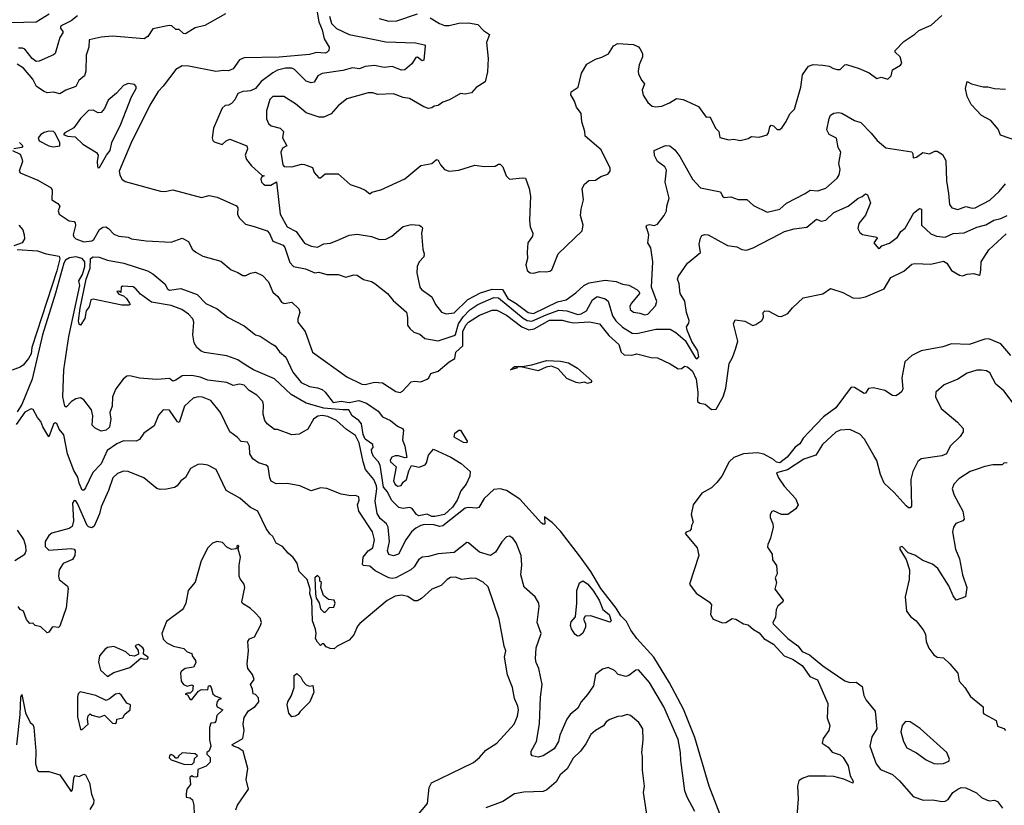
# Model space of a CAD drawing. Extents: x 1678759 to 1859541, y 384609 to 522867.
# Tile 104 of 256: x 1765962 to 1772158, y 429454 to 434399. Entities that reach past the tile are written whole.
import ezdxf

# ---------------------------------------------------------------- set-up
doc = ezdxf.new("R2010")
doc.units = 0

msp = doc.modelspace()

# ---------------------------------------------------------------- linework, layer by layer
at = {"layer": '0CON20XD'}
for points in [[(1767802.4, 434637.6), (1767843.8, 434385), (1767864.4, 434335), (1767878.3, 434278.3), (1767909.2, 434225), (1767908, 434205), (1767896.8, 434193.2), (1767885, 434188.6), (1767828.8, 434191.2), (1767785, 434180.4), (1767595, 434163.5), (1767375, 434158.6), (1767345.1, 434144.9), (1767305, 434090), (1767275, 434075.6), (1767245, 434079.5), (1767195, 434073.3), (1767025.5, 434105.5), (1766985, 434107.2), (1766945, 434085.6), (1766865, 433979.6), (1766833.1, 433946.9), (1766780.1, 433859.9), (1766660.9, 433619.1), (1766588.6, 433445), (1766591.2, 433421.2), (1766605.1, 433395.1), (1766625, 433379.6), (1766848.7, 433318.7), (1766875, 433316.6), (1766925, 433326.9), (1767105, 433278.9), (1767155, 433291.3), (1767205, 433281.2), (1767326.9, 433226.9), (1767333.5, 433215), (1767333.2, 433175), (1767341.9, 433151.9), (1767382.3, 433112.3), (1767436.5, 433096.5), (1767519, 433069), (1767532.8, 433052.8), (1767554.6, 433005), (1767619.3, 432979.3), (1767629.2, 432965), (1767661, 432871), (1767685, 432845.2), (1767761.3, 432831.3), (1767820, 432805), (1767845, 432808.9), (1767895, 432795.4), (1767965, 432795.5), (1768015, 432778.1), (1768065, 432792.5), (1768085, 432790), (1768125, 432763.3), (1768175, 432750), (1768197.3, 432737.3), (1768275.5, 432675.5), (1768311.1, 432631.1), (1768395, 432558), (1768402.3, 432525), (1768402.2, 432475), (1768415.8, 432455), (1768441.4, 432431.4), (1768479.5, 432419.5), (1768512, 432392), (1768595, 432377.5), (1768695, 432410), (1768705, 432417.8), (1768723.2, 432485)], [(1766146.4, 434433.6), (1766065, 434383.7), (1765910.8, 434379.2)], [(1767256.7, 434435), (1767127.7, 434362.3), (1767065, 434348), (1767005, 434310), (1766991.7, 434311.7), (1766965.9, 434335.9), (1766945, 434336.2), (1766919.2, 434359.2), (1766902.5, 434362.5), (1766800, 434340), (1766768.3, 434291.7), (1766745, 434277.5), (1766545, 434295.2), (1766475, 434289.1), (1766398.3, 434271.7), (1766396, 434225), (1766380, 434175), (1766378.5, 434075), (1766370, 434045), (1766333.8, 434015), (1766315, 433978.9), (1766252.5, 433955), (1766215, 433931.1), (1766175, 433941.5), (1766135, 433937.9), (1766115, 433946), (1766068.5, 433978.5), (1766044.1, 434025), (1765985, 434093.5), (1765945, 434119.4)], [(1766325, 434422.1), (1766285, 434390.3), (1766230.8, 434365), (1766218.8, 434355), (1766217.5, 434345), (1766233.3, 434325), (1766233.8, 434315), (1766213.5, 434286.5), (1766185, 434186.2), (1766175, 434177.1), (1766085, 434137.1), (1766065, 434135.6), (1766040.4, 434155), (1765995, 434213.1), (1765979.8, 434219.8), (1765955, 434219.6)], [(1767910.7, 434420.7), (1767924.2, 434375), (1767955, 434342.2), (1768035, 434305.7), (1768184.7, 434275.3), (1768265, 434258.9), (1768452.8, 434252.8), (1768509.4, 434239.4), (1768513.8, 434235), (1768505, 434143.3), (1768495, 434140), (1768465, 434163.3), (1768455, 434160), (1768428.8, 434121.2), (1768385, 434082.3), (1768365, 434081.8), (1768305, 434104.2), (1768255, 434097), (1768195, 434109.7), (1768135, 434104.5), (1768100.9, 434089.1), (1768055, 434094.7), (1767995, 434078.4), (1767865, 434059.8), (1767838.2, 434045), (1767815, 434005.6), (1767795, 434001.5), (1767765, 434012.3), (1767691.9, 434085), (1767675, 434092.9), (1767635, 434094.4), (1767585, 434080.9), (1767555.3, 434064.7), (1767481.2, 434008.8), (1767445.1, 433964.9), (1767415, 433950.2), (1767395, 433947.9), (1767365, 433945.5), (1767335, 433933.3), (1767315, 433894.4), (1767295, 433871.9), (1767275, 433860), (1767255, 433859.2), (1767235, 433840.6), (1767180.4, 433715), (1767173.6, 433655), (1767177.8, 433637.8), (1767185, 433630), (1767235, 433612), (1767260.8, 433635), (1767285, 433646.9), (1767391.1, 433605), (1767394.7, 433585), (1767380.9, 433545), (1767388.6, 433518.6), (1767419.5, 433479.5), (1767485, 433420), (1767500, 433415), (1767485, 433410), (1767480, 433395), (1767482.5, 433375), (1767495, 433362.5), (1767507, 433357), (1767543, 433357), (1767578.3, 433378.3), (1767601.4, 433175), (1767644.5, 433095), (1767702, 433065), (1767755, 432991.2), (1767795, 432973.3), (1767835, 432966.9), (1767875, 432987.8), (1767918.6, 432991.4), (1767975, 433014.3), (1768035, 433041.7), (1768085, 433048.9), (1768175, 433034), (1768225, 433014.3), (1768265, 433017.5), (1768304.3, 433035.7), (1768375, 433096.9), (1768425, 433109.4), (1768475.8, 433105.8), (1768493.3, 433095), (1768496.4, 433086.4), (1768490, 433055), (1768498.8, 432955), (1768507.1, 432925), (1768504.2, 432905), (1768475.4, 432874.6), (1768462.2, 432845), (1768460.6, 432805), (1768478.9, 432715), (1768489.2, 432699.2), (1768554.2, 432655), (1768578.2, 432605), (1768616.9, 432556.9), (1768645, 432546.6), (1768695, 432554), (1768782.7, 432637.3), (1768860.8, 432679.2), (1768935, 432702.2), (1769000.7, 432700.7), (1769033.8, 432643.8), (1769085, 432613)], [(1768545, 434410.7), (1768604, 434374), (1768635, 434361.8), (1768665, 434361.2), (1768725, 434376.2), (1768785, 434377.7), (1768845, 434369.2), (1768881, 434331), (1768917.5, 434305), (1768898.5, 434255), (1768908.9, 434155), (1768905, 434070), (1768891.7, 434008.3), (1768835, 433972.5), (1768805, 433937.5), (1768765, 433930), (1768735, 433933.3), (1768666.5, 433893.5), (1768625, 433880), (1768595, 433857.5), (1768570, 433855), (1768556.2, 433843.8), (1768535, 433840), (1768505, 433850.8), (1768415, 433902), (1768375, 433909.2), (1768315, 433932.5), (1768215, 433926.7), (1768185, 433938), (1768155, 433938.1), (1768020, 433900), (1767965, 433856.2), (1767922.5, 433805), (1767875, 433784.4), (1767845.9, 433785.9), (1767765, 433811.2), (1767698.2, 433868.2), (1767624.4, 433914.4), (1767555, 433915.3), (1767535, 433896), (1767515.5, 433825), (1767515.5, 433775), (1767526.9, 433745), (1767545, 433730.5), (1767600, 433715), (1767621.2, 433695), (1767616, 433655), (1767642.5, 433605), (1767615, 433590), (1767605.6, 433565), (1767618, 433485), (1767625, 433474.2), (1767675, 433472), (1767735, 433488.8), (1767755, 433486.2), (1767805, 433467.5), (1767815, 433437.5), (1767845, 433402.5), (1767855, 433402.5), (1767885, 433427.5), (1767965, 433427.5), (1768041.2, 433361.2), (1768105, 433341.2), (1768136.1, 433326.1), (1768165, 433302.5), (1768177.5, 433312.5), (1768235, 433327.5), (1768385, 433396.7), (1768485, 433481.2), (1768555, 433493.8), (1768585, 433517.5), (1768595, 433513.3), (1768610, 433485), (1768634.6, 433454.6), (1768665, 433445.5), (1768725, 433450.5), (1768825, 433482), (1768885, 433473.8), (1768953.8, 433476.2), (1768975, 433490), (1768985, 433490), (1769001.7, 433471.7), (1769022.5, 433415), (1769043.3, 433395), (1769125, 433404), (1769145, 433400), (1769168.2, 433335), (1769176.8, 433286.8), (1769170, 433135), (1769174, 433095), (1769190, 433055), (1769188.1, 433035), (1769159.4, 432995), (1769154.2, 432935), (1769157.5, 432895), (1769146, 432855), (1769155, 432820), (1769173.3, 432805), (1769195, 432802.9), (1769235, 432812.7), (1769275, 432810.8), (1769298, 432815), (1769310, 432825), (1769350, 432925), (1769500.3, 433069.7), (1769508.1, 433105), (1769490.9, 433165), (1769495.3, 433205.3), (1769508.9, 433265), (1769502.2, 433335), (1769515, 433362.5), (1769543.2, 433386.8), (1769585, 433388), (1769618.3, 433411.7), (1769663.8, 433426.2), (1769677.5, 433445), (1769677, 433463), (1769620.3, 433580.3), (1769520, 433665), (1769518.8, 433695), (1769498.6, 433755), (1769495, 433807.5), (1769465, 433847.5), (1769452.9, 433885), (1769430, 433925), (1769432.5, 433945), (1769475.3, 433974.7), (1769498, 434062), (1769530.7, 434119.3), (1769585, 434150.5), (1769625, 434161.9), (1769666.2, 434183.8), (1769699.4, 434235), (1769725, 434248.2), (1769825, 434241.4), (1769855, 434228), (1769865, 434216.2), (1769880, 434185), (1769880.8, 434165), (1769860.8, 434115), (1769853.1, 434075), (1769856, 434055), (1769876.1, 434016.1), (1769893.3, 433995), (1769878, 433955), (1769885, 433923.3), (1769915, 433876.7), (1769942.5, 433855), (1769965, 433850), (1770002.5, 433855), (1770051.2, 433875), (1770095, 433902.9), (1770137, 433897), (1770232.9, 433852.9), (1770282.5, 433785), (1770305, 433787.5), (1770343.4, 433713.4), (1770362, 433695), (1770367, 433657), (1770425, 433643.3), (1770455, 433647.5), (1770495, 433638.8), (1770545, 433650), (1770567, 433663), (1770615, 433658.8), (1770665, 433673.3), (1770673.9, 433686.1), (1770681.2, 433725), (1770690, 433735), (1770705, 433731.2), (1770727.5, 433707.5), (1770745, 433707.5), (1770759.3, 433720.7), (1770785, 433757.5), (1770807.5, 433805), (1770838, 433835), (1770876.8, 433973.2), (1770888.8, 434051.2), (1770925, 434106.7), (1770955, 434116.2), (1771015, 434112.9), (1771055, 434105.8), (1771082.2, 434092.2), (1771105, 434084.5), (1771125, 434085.7), (1771155, 434114.2), (1771165, 434115.7), (1771245, 434091.9), (1771306.7, 434065), (1771355, 434027.5), (1771383.6, 434036.4), (1771425, 434023.3), (1771445.9, 434044.1), (1771455, 434082.5), (1771505, 434113.3), (1771513.3, 434125), (1771502, 434165), (1771471.2, 434195), (1771470, 434205), (1771525, 434261.9), (1771595, 434307.1), (1771619.6, 434330.4), (1771698, 434365), (1771765, 434424.2)], [(1768224.3, 434405.7), (1768285, 434390), (1768335, 434391.2), (1768465, 434434.5)], [(1766455, 433466.5), (1766465, 433468.1), (1766507.2, 433545), (1766532.1, 433575), (1766541.5, 433625), (1766598.8, 433741.2), (1766666.1, 433913.9), (1766693.9, 433965), (1766695, 433977.5), (1766685, 433989.7), (1766645, 433996.7), (1766615.7, 433985), (1766570, 433935), (1766517.8, 433892.2), (1766495, 433839.2), (1766475, 433814.3), (1766455, 433811.2), (1766425, 433830), (1766395, 433826.9), (1766344, 433776), (1766302.1, 433717.9), (1766245, 433686), (1766236.7, 433675), (1766263.3, 433665), (1766310.6, 433660.6), (1766359.8, 433615), (1766445, 433561.8), (1766456.2, 433545), (1766449, 433505), (1766451.3, 433475), (1766455, 433466.5)], [(1772236.9, 433635), (1772132.7, 433672.7), (1772118.9, 433708.9), (1772072.9, 433765), (1772015, 433795.7), (1771949.4, 433865), (1771924.5, 433915), (1771913.1, 433965), (1771925, 434010), (1771951.2, 433995), (1772025, 433975.6), (1772055, 433976.7), (1772095, 433965.4), (1772165, 433960.5)], [(1769085, 432613), (1769160.7, 432555), (1769195, 432549.6), (1769345, 432621.6), (1769401.2, 432635), (1769461.7, 432678.3), (1769511.8, 432725), (1769545, 432742.8), (1769645, 432759.3), (1769715, 432750.4), (1769755, 432734.4), (1769795, 432727.8), (1769845, 432700), (1769860.8, 432685), (1769862, 432675), (1769811.1, 432615), (1769801.5, 432595), (1769803.3, 432575), (1769825, 432557.5), (1769865, 432551.9), (1769895, 432540.4), (1769915.4, 432544.6), (1769963.6, 432596.4), (1769972.1, 432625), (1769937.9, 432715), (1769945.6, 432875), (1769932.7, 432962.7), (1769914.2, 432995), (1769920, 433045), (1769912.2, 433072.2), (1769904.4, 433095), (1769908, 433105), (1769925, 433110), (1769955, 433103.3), (1769975, 433111.8), (1770018, 433165), (1770032.5, 433195), (1770033.5, 433225), (1770048.4, 433275), (1770023.9, 433376.1), (1770032.1, 433452.1), (1770021.5, 433471.5), (1769974.5, 433505), (1769956.4, 433543.6), (1769953.3, 433575), (1770025, 433607.5), (1770052.5, 433605), (1770085, 433580), (1770115, 433537.8), (1770194.8, 433394.8), (1770245, 433340.6), (1770372.5, 433315), (1770385, 433287.5), (1770395, 433280), (1770435.9, 433284.1), (1770483.2, 433266.8), (1770537.6, 433267.6), (1770579.8, 433229.8), (1770665, 433186.7), (1770745.6, 433205), (1770786.8, 433243.2), (1770905, 433304.4), (1770935, 433326.2), (1770985, 433321.6), (1771035, 433338.8), (1771105, 433400), (1771118, 433422), (1771125.6, 433455), (1771117.3, 433492.7), (1771128.6, 433565), (1771111.9, 433595), (1771102.2, 433652.2), (1771055, 433675.7), (1771041.5, 433705), (1771055, 433777.5), (1771065, 433796.7), (1771085, 433810), (1771115, 433814), (1771135, 433810), (1771215, 433764), (1771255, 433751.4), (1771320.9, 433685), (1771357.4, 433637.4), (1771412.7, 433592.7), (1771575, 433566.2), (1771582.5, 433555), (1771585, 433530), (1771605, 433533.3), (1771645, 433562), (1771686.6, 433553.4), (1771720, 433570), (1771735, 433570.6), (1771769.3, 433549.3), (1771788.8, 433511.2), (1771792.9, 433385), (1771807.1, 433305), (1771811.9, 433235), (1771828, 433215), (1771865, 433203.5), (1771915, 433222.2), (1771955, 433211.6), (1771973.8, 433215), (1772066.6, 433263.4), (1772125, 433316.7), (1772165.9, 433365)], [(1766175, 433598.7), (1766215, 433604.4), (1766215, 433623.3), (1766185.6, 433685), (1766174.6, 433694.6), (1766145, 433696.9), (1766115, 433689.5), (1766094, 433676), (1766078.1, 433655), (1766083.5, 433635), (1766145, 433603.8), (1766175, 433598.7)], [(1765959.5, 433625), (1765980.8, 433605), (1765975, 433594), (1765925, 433585.6)], [(1765917.5, 433575), (1765965, 433552.5), (1765975.8, 433525.8), (1765980, 433505), (1765957.5, 433445), (1765964.2, 433435), (1766075, 433388.6), (1766160.3, 433340.3), (1766166.2, 433325), (1766164.2, 433265), (1766202.2, 433242.2), (1766214, 433225), (1766204.6, 433195.4), (1766209.6, 433175), (1766272.3, 433132.3), (1766305, 433127.5), (1766310.5, 433120.5), (1766312.1, 433102.1), (1766298.9, 433045), (1766302.2, 433032.2), (1766315, 433019.8), (1766365, 433000.1), (1766415, 433007.4), (1766427.6, 433015), (1766465, 433078.5), (1766485, 433092.7), (1766504.5, 433094.5), (1766521.4, 433085), (1766555, 433047.5), (1766585, 433036.1), (1766645, 433030), (1766665, 433020), (1766756.8, 433006.8), (1766915, 432998.7), (1766985, 433024.2), (1767023.1, 433003.1), (1767047.8, 432955), (1767069.2, 432935), (1767115, 432910), (1767228.5, 432878.5), (1767293, 432823), (1767335, 432807.3), (1767365, 432788.2), (1767385, 432787.8), (1767415, 432802.9), (1767445, 432808.9), (1767488.7, 432788.7), (1767528.3, 432748.3), (1767555, 432684.3), (1767585.2, 432655.2), (1767609.5, 432619.5), (1767625, 432612.9), (1767675, 432620.7), (1767717.7, 432577.7), (1767724.6, 432555), (1767712.5, 432515), (1767712.7, 432495), (1767759.1, 432435), (1767804.7, 432305), (1768021.4, 432151.4), (1768114, 432104), (1768135, 432101.3), (1768195, 432117), (1768245, 432112.7), (1768329.2, 432059.2), (1768355, 432052.3), (1768370.2, 432059.8), (1768425, 432118.6), (1768445, 432124), (1768485, 432118.8), (1768525, 432136.2), (1768536.2, 432145), (1768549.5, 432170.5), (1768594.6, 432185.4), (1768663.3, 432245), (1768700, 432265), (1768705.4, 432305), (1768749.9, 432345), (1768751.1, 432435), (1768769.4, 432475), (1768785, 432494.1), (1768855, 432538.8), (1768935, 432570.3), (1768965, 432570), (1769025, 432538.6), (1769120.9, 432465), (1769165, 432445.7), (1769198.3, 432451.7), (1769295, 432507.1), (1769375, 432508.2), (1769415, 432495.9), (1769445, 432491.4), (1769547.5, 432497.5), (1769609.4, 432485), (1769669.9, 432409.9), (1769732.1, 432355), (1769747.5, 432305), (1769765, 432289.1), (1769813.5, 432286.5), (1769845, 432296), (1769935, 432271.4), (1769975, 432270), (1770055, 432232.5), (1770105, 432200.8), (1770127.7, 432202.3), (1770145, 432217.5), (1770165, 432214), (1770195, 432185.6), (1770219.1, 432135), (1770229.5, 432055), (1770226.2, 431995), (1770242.5, 431985), (1770275, 431979.2), (1770315, 431945.7), (1770345, 431947.5), (1770389.2, 432025), (1770405, 432080), (1770427.3, 432235), (1770448.1, 432271.9), (1770466, 432324), (1770480.5, 432375), (1770453.5, 432485), (1770465, 432510), (1770525, 432500.8), (1770575, 432474.4), (1770595, 432480), (1770632, 432505), (1770642.5, 432525), (1770641.2, 432555), (1770650, 432565), (1770675, 432562.9), (1770735, 432532.7), (1770755, 432530.6), (1770795, 432548.6), (1770824.6, 432585.4), (1770892.1, 432647.9), (1771015, 432673.5), (1771064.5, 432705.5), (1771140.7, 432680.7), (1771205, 432647.5), (1771245, 432645.2), (1771284.3, 432655), (1771402.7, 432705), (1771444.4, 432775.6), (1771526, 432815), (1771575, 432860), (1771595, 432864.5), (1771695, 432858.8), (1771775, 432878.5), (1771795.9, 432865.9), (1771825, 432819.4), (1771875, 432791.1), (1771895, 432787.1), (1771925, 432797.1), (1771965, 432800), (1771999.5, 432790.5), (1772005.4, 432794.6), (1772010.4, 432825), (1772011.8, 432875), (1772059.7, 432950.3), (1772169, 433051)], [(1768723.2, 432485), (1768752.6, 432527.4), (1768795, 432571.7), (1768845, 432604.8), (1768945, 432650.4), (1768975, 432648.7), (1769130.8, 432520.8), (1769155, 432506), (1769185, 432500.7), (1769275, 432541.8), (1769355, 432569.8), (1769405, 432565.8), (1769473.9, 432543.9), (1769495, 432546.3), (1769528.1, 432565), (1769566.9, 432635), (1769595, 432655.4), (1769645, 432642.2), (1769665, 432626.2), (1769691.7, 432535), (1769712.2, 432502.2), (1769755, 432462.5), (1769815, 432425.9), (1769845, 432424.3), (1769965, 432451.3), (1770055, 432450.1), (1770090, 432430), (1770148.4, 432378.4), (1770215, 432270), (1770225.5, 432264.5), (1770234.4, 432275.6), (1770228.2, 432315), (1770192, 432372), (1770161.1, 432445), (1770157.1, 432465), (1770171.7, 432488.3), (1770173.8, 432505), (1770157.1, 432555), (1770146.9, 432626.9), (1770118.1, 432675), (1770111.2, 432735), (1770100.8, 432765), (1770107.1, 432785), (1770164.7, 432865.3), (1770245.9, 432934.1), (1770238.1, 432985), (1770245.8, 433024.2), (1770255, 433040), (1770274.2, 433045.8), (1770295, 433043.3), (1770415, 432976.2), (1770475, 432969.5), (1770505, 432952.5), (1770535, 432946.9), (1770577.6, 432962.4), (1770742.4, 433047.6), (1770775, 433065.3), (1770835, 433081.1), (1770915, 433092), (1770975, 433142.2), (1771005, 433130), (1771035, 433136), (1771085, 433185.5), (1771175, 433224.4), (1771235, 433273.1), (1771264.2, 433285.8), (1771285, 433303.3), (1771297, 433297), (1771315.4, 433245), (1771285, 433167.1), (1771242.2, 433115), (1771236.7, 433085), (1771249.3, 433059.3), (1771265, 433045.7), (1771355, 433030), (1771356.7, 433023.3), (1771337.5, 432995), (1771365, 432957.5), (1771375, 432960), (1771386.7, 432975), (1771435, 432992.5), (1771485, 433030.5), (1771505.6, 433064.4), (1771533.2, 433086.8), (1771588, 433182), (1771625, 433210), (1771635.8, 433205), (1771635.8, 433105), (1771695, 433050.5), (1771730, 433035), (1771785, 433028.9), (1771835, 433053.3), (1771905, 433056.5), (1771985, 433092.9), (1772042, 433108), (1772092.7, 433137.3), (1772135, 433147.7), (1772175, 433166.2)], [(1765956.2, 433105), (1765980.5, 433075), (1765990.6, 433045), (1765991.7, 433018.3), (1765976.6, 432993.4), (1765925, 432975.4)], [(1765945, 432952.9), (1766073.3, 432943.3), (1766128, 432925), (1766209.8, 432909.8), (1766213.9, 432893.9), (1766195, 432817.7), (1766037.6, 432335), (1766033.1, 432295), (1766017.1, 432265), (1765983.3, 432225), (1765965, 432211.2), (1765915, 432192.5)], [(1770392.7, 429335), (1770300.7, 429575), (1770209.9, 429879.9), (1770138.1, 430058.1), (1770051.5, 430225), (1769952.8, 430385), (1769845, 430502.8), (1769807.9, 430555), (1769779.5, 430609.5), (1769745, 430646.5), (1769715.6, 430694.4), (1769619.2, 430819.2), (1769555, 430925.3), (1769485, 431023.8), (1769365, 431178.9), (1769315, 431231.4), (1769265, 431270), (1769267, 431223), (1769255, 431222.5), (1769245, 431230), (1769109.9, 431379.9), (1769025, 431434.6), (1768985, 431446.1), (1768945, 431440.7), (1768884, 431385), (1768851.1, 431328.9), (1768836.2, 431323.8), (1768785, 431328.9), (1768765, 431324.6), (1768625, 431211.9), (1768605, 431208.1), (1768568.4, 431218.4), (1768508.7, 431221.3), (1768485, 431215.2), (1768455, 431197), (1768427.6, 431175), (1768391.7, 431125), (1768345, 431033.5), (1768313.6, 431023.6), (1768285, 431032), (1768276.7, 431055), (1768289.3, 431115), (1768281.2, 431205), (1768269.8, 431225), (1768229.3, 431259.3), (1768210.3, 431290.3), (1768198.7, 431368.7), (1768209.6, 431445), (1768206.7, 431465), (1768190.9, 431505), (1768138.1, 431568.1), (1768122.1, 431615), (1768097.1, 431735), (1768075, 431781.4), (1768018.2, 431818.2), (1767956.1, 431876.1), (1767900.6, 431900.6), (1767865, 431906.7), (1767837.7, 431902.3), (1767810.4, 431885), (1767775, 431821.2), (1767720.7, 431789.3), (1767675, 431786.2), (1767585, 431820), (1767565, 431820), (1767518.8, 431855), (1767505, 431876.7), (1767493.6, 431915), (1767495.6, 431975), (1767490.8, 431995), (1767454.4, 432034.4), (1767405.3, 432065.3), (1767375, 432097.1), (1767345, 432104.5), (1767305, 432096.5), (1767265.9, 432115.9), (1767145, 432128.9), (1767097.4, 432147.4), (1767045, 432158.6), (1766985, 432156.8), (1766945, 432129.2), (1766925, 432123.3), (1766905, 432140), (1766825, 432134.4), (1766715, 432142.1), (1766655, 432156.6), (1766635, 432154.1), (1766612.9, 432135), (1766567.7, 432075), (1766546.4, 432025), (1766543.3, 431966.7), (1766530, 431925), (1766535.6, 431885), (1766527, 431833), (1766505, 431814.4), (1766475, 431808), (1766436.9, 431826.9), (1766416.9, 431846.9), (1766421.8, 431905), (1766412.6, 431942.6), (1766365.7, 432005.7), (1766345, 432018.2), (1766315, 432012.5), (1766288.2, 431995), (1766255, 431959.1), (1766244.9, 431964.9), (1766233.1, 432025), (1766239.4, 432195), (1766271.4, 432405), (1766339.5, 432725), (1766334.5, 432755), (1766357.4, 432795), (1766372.6, 432845), (1766372.7, 432875), (1766355, 432894.7), (1766315, 432905.2), (1766275, 432898.9), (1766250.9, 432885), (1766239.5, 432865), (1766187.4, 432677.4), (1766106.3, 432415), (1766040.5, 432135), (1765975, 431977.4), (1765945, 431929.2)], [(1768575, 431272.3), (1768555, 431272.4), (1768525, 431285.4), (1768473.3, 431275), (1768458.8, 431285), (1768432.3, 431322.3), (1768415, 431328), (1768375, 431320.8), (1768348.3, 431328.3), (1768301.9, 431375), (1768276, 431426), (1768250.8, 431455), (1768229.2, 431595), (1768218, 431618), (1768188.3, 431648.3), (1768177.1, 431675), (1768176.4, 431693.6), (1768186.7, 431705), (1768183.8, 431725), (1768135, 431758.6), (1768122.4, 431787.6), (1768113.1, 431855), (1768096.2, 431876.2), (1768054, 431905), (1768033.8, 431943.8), (1767995, 431941.8), (1767875, 431952.5), (1767765, 431985.4), (1767670.1, 432040.1), (1767565, 432136.9), (1767433.8, 432195), (1767375, 432229.4), (1767335, 432257.5), (1767265, 432281.8), (1767125, 432302.9), (1767102.9, 432312.9), (1767077.1, 432335), (1767059.2, 432365), (1767050.8, 432415), (1767057.8, 432495), (1767050.4, 432515), (1767023.8, 432545), (1766982.2, 432575), (1766915, 432600.5), (1766791.1, 432621.1), (1766721.2, 432671.2), (1766692.9, 432705), (1766675, 432716.2), (1766608.3, 432721.7), (1766600, 432715), (1766598.3, 432681.7), (1766585, 432690), (1766572.5, 432687.5), (1766585, 432670), (1766615, 432660), (1766633.9, 432643.9), (1766653.3, 432615), (1766656.7, 432605), (1766648.8, 432601.2), (1766605, 432600.9), (1766425, 432640), (1766410, 432635), (1766397.9, 432592.1), (1766380, 432565), (1766371.9, 432518.1), (1766345, 432476.2), (1766335, 432482), (1766332.6, 432502.6), (1766343.1, 432583.1), (1766380.3, 432765), (1766406.1, 432835), (1766407.6, 432895), (1766423.7, 432906.3), (1766462.9, 432902.9), (1766515, 432885.3), (1766616.1, 432866.1), (1766765, 432817.6), (1766799.7, 432799.7), (1766837.7, 432767.7), (1766874.2, 432735), (1766891.4, 432705), (1766905, 432695.5), (1766976.2, 432706.2), (1767077.8, 432667.8), (1767132.8, 432612.8), (1767205, 432578.6), (1767273.6, 432523.6), (1767375, 432471.7), (1767444.7, 432414.7), (1767475, 432406.6), (1767545, 432361.1), (1767570, 432345), (1767596.9, 432306.9), (1767636.2, 432275), (1767680.7, 432180.7), (1767732.9, 432115), (1767785, 432089.1), (1767835, 432082.1), (1767865, 432070.4), (1767885, 432053.8), (1767935, 431989.1), (1767985, 431997.6), (1768035, 431989.4), (1768095, 432000.6), (1768144.6, 431985), (1768216.9, 431935), (1768245, 431898.2), (1768295, 431876.2), (1768340, 431840), (1768371.2, 431825), (1768378, 431815), (1768370, 431755), (1768386, 431715), (1768397, 431643), (1768385, 431640), (1768345, 431653.8), (1768325, 431653.3), (1768303.3, 431645), (1768292.9, 431625), (1768296, 431615), (1768330.8, 431585), (1768314, 431495), (1768325, 431472.5), (1768341.7, 431461.7), (1768363, 431467), (1768375, 431487.5), (1768396.7, 431505), (1768411.2, 431558.8), (1768428.3, 431591.7), (1768475, 431582.5), (1768513, 431597), (1768521.7, 431608.3), (1768535, 431657.5), (1768565, 431696), (1768675, 431645.8), (1768738.8, 431605), (1768797.1, 431555), (1768794.3, 431525), (1768771.1, 431475), (1768737.2, 431432.8), (1768715.3, 431375), (1768685, 431329.6), (1768635, 431283.6), (1768575, 431272.3)], [(1772198, 432285), (1772135, 432358.8), (1772060.3, 432390.3), (1772035, 432387.4), (1771936, 432354), (1771825, 432357.5), (1771771.4, 432338.6), (1771635, 432313.8), (1771575, 432284), (1771531.2, 432245), (1771513.8, 432145), (1771519.4, 432075), (1771512, 432058), (1771496.1, 432043.9), (1771475, 432031.9), (1771455, 432032.2), (1771405, 432064.2), (1771335, 432081.2), (1771303.9, 432076.1), (1771285, 432047.5), (1771275, 432046.2), (1771215, 432083.8), (1771195, 432086.2), (1771098.3, 431955), (1771020.9, 431899.1), (1770927.9, 431802.1), (1770891, 431765), (1770871.9, 431728.1), (1770841.2, 431708.8), (1770792.2, 431645), (1770745, 431609.4), (1770725, 431613.3), (1770705, 431631.1), (1770645, 431664.4), (1770605, 431673), (1770517.5, 431665), (1770455, 431643.1), (1770426.7, 431615), (1770379.6, 431525), (1770348.5, 431485), (1770315, 431452.2), (1770255, 431418.8), (1770200, 431345), (1770186.2, 431285), (1770198.8, 431235), (1770188.8, 431215), (1770187.1, 431192.9), (1770178.8, 431181.2), (1770156.2, 431173.8), (1770150, 431165), (1770224.2, 431075), (1770235.8, 431025.8), (1770176.2, 430845), (1770218.8, 430788.8), (1770301.9, 430731.9)], [(1769535, 432108.8), (1769515, 432117.5), (1769485, 432110), (1769463.3, 432115), (1769405, 432140), (1769350.5, 432200.5), (1769307.7, 432217.7), (1769275, 432210.8), (1769225, 432188), (1769115, 432213.3), (1769095, 432212.5), (1769087.5, 432205), (1769050, 432195), (1769075, 432215.8), (1769123.9, 432216.1), (1769185, 432225.7), (1769277.1, 432252.9), (1769365, 432248.1), (1769415, 432238.9), (1769471.2, 432205), (1769562.5, 432125), (1769555, 432114.2), (1769535, 432108.8)], [(1772256.9, 431925), (1772155, 432062.2), (1772103.6, 432103.6), (1772066, 432175), (1772045, 432187.5), (1772013.5, 432193.5), (1771985, 432191.5), (1771925, 432172.9), (1771864.2, 432135), (1771780, 432100), (1771726.8, 432053.2), (1771724.2, 432024.2), (1771761.1, 431951.1), (1771863.8, 431865), (1771898, 431825), (1771899.2, 431805), (1771879.2, 431775), (1771818, 431715), (1771793.3, 431665), (1771765, 431653.1), (1771635, 431634), (1771612.7, 431617.3), (1771582.5, 431555), (1771568.7, 431505), (1771573.6, 431336.4), (1771565, 431326.7), (1771555, 431326.2), (1771539.1, 431339.1), (1771465, 431422.5), (1771402, 431482), (1771377.8, 431535), (1771354.7, 431624.7), (1771335.8, 431655), (1771278.3, 431758.3), (1771249.1, 431789.1), (1771185, 431818.8), (1771125, 431815.7), (1771097.6, 431802.4), (1771014.2, 431725), (1770971.7, 431658.3), (1770896.9, 431633.1), (1770794.4, 431565), (1770725, 431546.7), (1770736.6, 431515), (1770772.2, 431462.2), (1770843.8, 431385), (1770859.7, 431345), (1770845, 431318.9), (1770795.4, 431284.6), (1770755, 431283.1), (1770705, 431306.9), (1770695, 431303.3), (1770684, 431285), (1770683.3, 431265), (1770701.2, 431225), (1770703.8, 431205), (1770686.9, 431135), (1770668.6, 431095), (1770668.3, 431078.3), (1770696.7, 431035), (1770698.3, 430998.3), (1770723.3, 430963.3), (1770728.8, 430911.2), (1770716.7, 430885), (1770723.8, 430855), (1770714.3, 430815), (1770766, 430745), (1770763.8, 430735), (1770732.9, 430707.1), (1770721.4, 430685), (1770717.1, 430635), (1770700.8, 430605), (1770702.5, 430595), (1770795, 430504.4), (1770857.5, 430457.5), (1770885, 430422.1), (1770930.8, 430400.8), (1771015, 430330.4), (1771155, 430237.4), (1771185, 430227.3), (1771225, 430227.7), (1771262.4, 430202.4), (1771272.9, 430145), (1771288, 430115), (1771345.5, 430045.5), (1771356.5, 429935), (1771324.6, 429885.4), (1771312.2, 429825), (1771350.9, 429715), (1771379, 429679), (1771455, 429646.6), (1771497.8, 429607.8), (1771585, 429508.1), (1771646.7, 429486.7), (1771708.3, 429488.3), (1771765, 429476.5), (1771785, 429478.8), (1771805, 429491.1), (1771834.7, 429535), (1771865, 429555.3), (1771885.3, 429565.3), (1771915, 429564), (1771982.7, 429532.7), (1772013.7, 429503.7), (1772045, 429487.8), (1772065, 429481.9), (1772095, 429486.4), (1772115, 429477.9), (1772145.6, 429435)], [(1770210.5, 429415), (1770161.8, 429505), (1770147.3, 429545), (1770122.5, 429735), (1770120.3, 429785), (1770105, 429867.3), (1770015, 430074.1), (1769925, 430226.5), (1769855, 430305.4), (1769840, 430305), (1769795, 430270), (1769775, 430264), (1769727.6, 430277.6), (1769705, 430301.2), (1769665, 430320), (1769629.3, 430310.7), (1769585, 430277.5), (1769572, 430205), (1769535, 430150), (1769495, 430105.6), (1769473.4, 430065), (1769425.6, 430024.4), (1769403.8, 429996.2), (1769360, 429895), (1769351.5, 429855), (1769325, 429809.2), (1769255.4, 429764.6), (1769225, 429757.5), (1769187.5, 429765), (1769180, 429775), (1769180.8, 429795), (1769214.2, 429855), (1769233.6, 429966.4), (1769239.2, 430135), (1769249.4, 430215), (1769228.1, 430315), (1769211.7, 430351.7), (1769208.1, 430375), (1769211.1, 430445), (1769243.1, 430535), (1769218.1, 430605), (1769231.4, 430705), (1769229.2, 430725), (1769206.2, 430765), (1769135.6, 430825.6), (1769116.2, 430905), (1769122.1, 430965), (1769118.2, 431025), (1769085, 431106), (1769065, 431135.7), (1769045, 431147.1), (1769025, 431144.2), (1768995, 431112.5), (1768955, 431047.1), (1768925, 431026.9), (1768855, 431047.9), (1768817.5, 431077.5), (1768785, 431106.7), (1768775, 431107.5), (1768695.6, 431044.4), (1768595, 431036.9), (1768535, 431020), (1768495, 431015.6), (1768471.4, 430998.6), (1768444.6, 430955.4), (1768423.9, 430936.1), (1768328, 430885), (1768305, 430881.3), (1768285, 430886.3), (1768199, 430929), (1768165, 430959.5), (1768125, 430962.5), (1768119.6, 430969.6), (1768122.8, 431015), (1768155, 431054.3), (1768185, 431074), (1768193.6, 431125), (1768182.5, 431175), (1768095, 431304.3), (1768086.9, 431345), (1768098.6, 431375), (1768095.7, 431395.7), (1768075, 431404.2), (1768045, 431401.4), (1767985, 431411.8), (1767895, 431447.9), (1767855, 431450.8), (1767795, 431434), (1767724, 431464), (1767645, 431478.1), (1767575, 431476.9), (1767545, 431494.4), (1767535.7, 431515), (1767525.8, 431585), (1767513.3, 431595), (1767465, 431609.2), (1767429.7, 431635), (1767410.3, 431665), (1767406.9, 431715), (1767395, 431738.8), (1767355, 431744.3), (1767330.9, 431770.9), (1767285, 431803.8), (1767225, 431925.8), (1767165, 432000.6), (1767113, 432023), (1767085, 432025.5), (1767053.3, 432016.7), (1766997.9, 431965), (1766965, 431863.3), (1766955, 431866.5), (1766905, 431941.6), (1766865, 431941.9), (1766835, 431910), (1766807.8, 431842.2), (1766743.1, 431796.9), (1766714.7, 431755.3), (1766695, 431746.2), (1766615, 431747.5), (1766572.1, 431727.9), (1766512.5, 431687.5), (1766475, 431602), (1766421.9, 431548.1), (1766375, 431451.1), (1766365, 431437.5), (1766355, 431437.3), (1766335, 431480.5), (1766328.2, 431518.2), (1766301.8, 431561.8), (1766263.5, 431665), (1766239.6, 431785), (1766210.7, 431820.7), (1766195, 431856.7), (1766185, 431860), (1766175, 431853.3), (1766145, 431772.5), (1766106.7, 431835), (1766095, 431870), (1766073.9, 431893.9), (1766047.5, 431945), (1766035, 431950), (1765995, 431927.5), (1765939.8, 431850.2)], [(1768775, 431734.6), (1768755, 431736.5), (1768695, 431771.4), (1768699.5, 431795), (1768725, 431814.3), (1768735, 431813.8), (1768777.8, 431745), (1768775, 431734.6)], [(1772175, 431608.8), (1772155, 431606.7), (1772143.6, 431596.4), (1772085, 431595.6), (1772035, 431587.1), (1771973.9, 431566.1), (1771942.5, 431555), (1771871.9, 431508.1), (1771840.6, 431475), (1771829.6, 431445), (1771842, 431405), (1771896.2, 431305), (1771905.7, 431255), (1771895.9, 431244.1), (1771853, 431227), (1771838, 431205), (1771831.4, 431175), (1771850, 431065), (1771875.4, 431005.4), (1771894, 430904), (1771922, 430825), (1771913.8, 430765), (1771853.9, 430743.9), (1771835, 430772.5), (1771809.4, 430835), (1771739.4, 430945), (1771705, 430970.6), (1771644.6, 430994.6), (1771595, 431027.5), (1771552.5, 431042.5), (1771515, 431083.3), (1771500.7, 431079.3), (1771500, 431065), (1771540, 431000), (1771561.4, 430935), (1771559.4, 430875), (1771532.9, 430765), (1771542.2, 430675), (1771570.3, 430640.3), (1771603.3, 430615), (1771647.8, 430557.8), (1771661, 430531), (1771666.8, 430485), (1771682.7, 430442.7), (1771715, 430400), (1771735, 430385.7), (1771775, 430380.9), (1771815.4, 430345), (1771864.2, 430285), (1771874.1, 430234.1), (1771910, 430195), (1771945, 430137.5), (1772025, 430072.5), (1772023.8, 430035), (1772028.3, 430028.3), (1772106.4, 429986.4), (1772115, 429952.5), (1772155, 429936.7), (1772166.2, 429925)], [(1767535, 431162.2), (1767512.2, 431195), (1767461.2, 431305), (1767415, 431327.5), (1767346.7, 431386.7), (1767260.8, 431435), (1767197.1, 431567.1), (1767145, 431593.8), (1767105, 431601.2), (1767082.3, 431597.7), (1767037.3, 431572.7), (1767005, 431516.2), (1766975, 431496.7), (1766953.3, 431465), (1766935.4, 431454.6), (1766885, 431443.1), (1766845, 431441.8), (1766825, 431447.8), (1766742.5, 431515), (1766645, 431555.5), (1766615, 431556.4), (1766577.3, 431542.7), (1766546.9, 431515), (1766520, 431435), (1766475, 431332), (1766465, 431288), (1766430.4, 431209.6), (1766415, 431199.5), (1766395, 431206), (1766387.1, 431215), (1766325, 431352.5), (1766315, 431370), (1766305, 431371.2), (1766294.6, 431355), (1766300.3, 431245), (1766292, 431208), (1766273.7, 431196.3), (1766165, 431166.7), (1766145, 431151.2), (1766122.5, 431115), (1766123, 431083), (1766145, 431060), (1766285, 431070.4), (1766304.5, 431065), (1766310, 431055), (1766307.8, 431025), (1766295, 431000), (1766236.2, 430975), (1766210, 430935), (1766205.6, 430895), (1766210.6, 430875), (1766262.5, 430832.5), (1766267.8, 430817.8), (1766255, 430696.2), (1766215, 430580.6), (1766205, 430572.7), (1766175, 430577.8), (1766166.2, 430573.8), (1766145, 430542.5), (1766135, 430540), (1766095, 430577.5), (1766060, 430585), (1766045, 430600), (1766025, 430597.5), (1766005, 430623.3), (1765985.3, 430675.3), (1765965, 430685.4), (1765951.4, 430705)], [(1765931.7, 430995), (1765994.9, 431035), (1766001.6, 431055), (1766001.4, 431085), (1765987, 431127), (1765947.6, 431185)], [(1767321.2, 429425), (1767332.5, 429455), (1767402.5, 429555), (1767387.5, 429615), (1767397.5, 429685), (1767368.1, 429795), (1767336, 429816), (1767306.7, 429825), (1767297.5, 429835), (1767365.7, 429875), (1767374.3, 429925), (1767368.5, 429965), (1767374.4, 430005.6), (1767401.4, 430048.6), (1767442.5, 430075), (1767465.8, 430105), (1767465, 430130), (1767445, 430150), (1767430, 430155), (1767427.5, 430185), (1767413.3, 430215), (1767436.2, 430245), (1767427.5, 430277.5), (1767397.5, 430315), (1767392.5, 430345), (1767401.2, 430425), (1767396.7, 430485), (1767408.8, 430501.2), (1767438.8, 430515), (1767477.5, 430585), (1767482.5, 430605), (1767475, 430632.5), (1767442.5, 430665), (1767412.5, 430695), (1767363.6, 430723.6), (1767358.8, 430735), (1767379.1, 430825), (1767374.4, 430845), (1767348.8, 430878.8), (1767343.8, 430895), (1767343.3, 430965), (1767351.2, 431015), (1767336.7, 431065), (1767340, 431085), (1767335, 431090), (1767327.5, 431085), (1767330, 431075), (1767321.7, 431068.3), (1767295, 431063.8), (1767265, 431078.8), (1767238.3, 431108.3), (1767205, 431113.8), (1767175, 431103.3), (1767146.1, 431073.9), (1767103, 430993), (1767065, 430857.5), (1767021.2, 430805), (1767006.7, 430725), (1766992.5, 430695), (1766985, 430683.3), (1766885, 430610), (1766856.7, 430535), (1766865, 430500), (1766887, 430477), (1766930, 430455), (1766995, 430440), (1767015, 430420), (1767045, 430410), (1767047.5, 430395), (1767067.5, 430365), (1767069.3, 430350.7), (1767056.2, 430323.8), (1767002.5, 430315), (1766977.5, 430295), (1766973.8, 430285), (1766978.8, 430235), (1766993, 430213), (1767015, 430203.3), (1767045, 430212.5), (1767052.5, 430205), (1767050, 430175), (1767035, 430160), (1767015, 430160), (1767002.5, 430152.5), (1767018.3, 430148.3), (1767035, 430120), (1767045, 430120), (1767087, 430173), (1767105, 430182.5), (1767145, 430180), (1767150, 430205), (1767158.3, 430208.3), (1767167.5, 430195), (1767177.5, 430155), (1767192.3, 430142.3), (1767228.3, 430128.3), (1767228.3, 430121.7), (1767215, 430120), (1767203.9, 430106.1), (1767200, 430085), (1767205, 430072.5), (1767240, 430055), (1767201.7, 430018.3), (1767196.4, 429983.6), (1767188.3, 429971.7), (1767165, 429970), (1767157, 429943), (1767156.2, 429865), (1767163.8, 429825), (1767153.6, 429796.4), (1767140, 429785), (1767140, 429775), (1767160, 429755), (1767160, 429725), (1767135, 429700), (1767081.7, 429678.3), (1767080, 429635), (1767075, 429630), (1767053, 429633), (1767045, 429640), (1767031.7, 429628.3), (1767037.5, 429585), (1767012.5, 429555), (1767010, 429525), (1767010, 429505), (1767035, 429500), (1767048.3, 429488.3), (1767057.5, 429455), (1767060, 429395)], [(1768460, 429385), (1768527.1, 429465), (1768538, 429565), (1768553.8, 429595), (1768675, 429652.9), (1768817.1, 429722.9), (1768855.8, 429754.2), (1768895, 429800.8), (1768965, 429844.4), (1769073.8, 429965), (1769094.4, 430015), (1769100.9, 430055), (1769097.4, 430077.4), (1769075.6, 430125), (1769062.7, 430195), (1769030.9, 430275), (1769013.1, 430385), (1769021.4, 430425), (1769010, 430455), (1768978.9, 430625), (1768908.9, 430828.9), (1768879.1, 430859.1), (1768835, 430881.1), (1768805, 430883.1), (1768745, 430874), (1768705, 430890), (1768672.7, 430887.3), (1768651.1, 430875), (1768615, 430837.3), (1768554.2, 430815), (1768490, 430755), (1768465, 430740), (1768445, 430740), (1768405, 430768.1), (1768365, 430776.9), (1768325, 430770), (1768275, 430742.7), (1768101.3, 430598.7), (1768088.2, 430581.8), (1768065, 430526.7), (1768035, 430494), (1767960, 430455), (1767941.7, 430438.3), (1767915, 430440), (1767890, 430450), (1767875, 430470), (1767865, 430470), (1767855, 430460), (1767835, 430480), (1767823.6, 430503.6), (1767827.5, 430535), (1767823, 430563), (1767803.8, 430615), (1767800, 430745), (1767786.7, 430785), (1767790, 430815), (1767770, 430875), (1767720.8, 430925), (1767707.9, 430977.9), (1767683, 431013), (1767650.3, 431040.3), (1767615, 431083.3), (1767575, 431103.8), (1767554.3, 431145), (1767535, 431162.2)], [(1767885, 430670), (1767911.7, 430698.3), (1767938.3, 430701.7), (1767947.5, 430725), (1767940, 430745), (1767905, 430750), (1767872.5, 430775), (1767857.5, 430825), (1767860, 430855), (1767850, 430865), (1767850, 430885), (1767835, 430900), (1767820, 430885), (1767822.5, 430785), (1767828.3, 430758.3), (1767847, 430727), (1767855, 430690), (1767875, 430670), (1767885, 430670)], [(1769472.5, 430517.5), (1769455, 430530), (1769433.8, 430565), (1769428.8, 430585), (1769432, 430608), (1769459.3, 430640.7), (1769468, 430725), (1769467.8, 430805), (1769485.4, 430854.6), (1769505, 430865.6), (1769535, 430847.1), (1769568.1, 430808.1), (1769608.4, 430745), (1769631.4, 430685), (1769670.2, 430655), (1769684.2, 430615), (1769675, 430605.8), (1769555, 430646), (1769520, 430645), (1769510, 430625), (1769522, 430595), (1769521.9, 430575), (1769505, 430538), (1769485, 430520), (1769472.5, 430517.5)], [(1770301.9, 430731.9), (1770315.3, 430715.3), (1770307.9, 430655), (1770325.4, 430625), (1770385, 430601.6), (1770406, 430605), (1770445, 430630), (1770467.5, 430625), (1770516.1, 430596.1), (1770545, 430590), (1770579.7, 430559.7), (1770615, 430539.2), (1770645, 430504.4), (1770705, 430467.5), (1770773.1, 430395), (1770824.4, 430374.4), (1770885, 430334), (1770934.4, 430265), (1770982.5, 430242.5), (1771048, 430095), (1771043.1, 430005), (1771060, 429955), (1771054.3, 429925), (1771017.8, 429875), (1771010.8, 429845), (1771048.9, 429818.9), (1771075, 429788.6), (1771125, 429771.4), (1771144, 429755), (1771175, 429702.5), (1771188.1, 429638.1), (1771206, 429605), (1771205, 429592.5), (1771148.6, 429618.6), (1771085, 429634.3), (1771035, 429636.7), (1770925, 429636.2), (1770885, 429622), (1770865, 429606.8), (1770855.7, 429575), (1770859.6, 429495), (1770845.7, 429305)], [(1766515, 430263.3), (1766555, 430290), (1766655, 430320), (1766725, 430380), (1766745, 430373.3), (1766767.5, 430375), (1766770, 430385), (1766740, 430405), (1766742.5, 430435), (1766737.5, 430445), (1766710, 430465), (1766695, 430462.5), (1766687.5, 430455), (1766707, 430427), (1766710, 430405), (1766685, 430392.5), (1766655, 430397.5), (1766628.8, 430418.8), (1766555, 430453.3), (1766514.2, 430445.8), (1766496.7, 430435), (1766463.8, 430395), (1766456.7, 430355), (1766470, 430305), (1766515, 430263.3)], [(1767675, 430011.2), (1767655, 430033.8), (1767644.3, 430085), (1767649.2, 430105), (1767672.9, 430145), (1767688.5, 430195), (1767688.8, 430271.2), (1767705, 430283.3), (1767730.2, 430260.2), (1767743.3, 430235), (1767765, 430211.9), (1767785, 430204.4), (1767807.1, 430207.1), (1767813.3, 430165), (1767787.5, 430105), (1767725.8, 430045), (1767714, 430025), (1767695, 430014.3), (1767675, 430011.2)], [(1765943.6, 429835), (1765964.8, 430025), (1765968.8, 430135), (1765975, 430150), (1765998.8, 430035), (1766027.5, 429975), (1766045, 429962.5), (1766051.2, 429945), (1766062.7, 429795), (1766061.8, 429715), (1766073.4, 429673.4), (1766085, 429665.6), (1766145, 429665.6), (1766215, 429646.2), (1766285, 429540), (1766295, 429550), (1766301.4, 429625), (1766308.8, 429641.2), (1766335, 429635.7), (1766365, 429650), (1766375, 429646.2), (1766401.8, 429595), (1766413.2, 429523.2), (1766427.5, 429485), (1766427.1, 429465), (1766402.7, 429427.3)], [(1766355, 429930), (1766392.5, 429965), (1766387.5, 429995), (1766393.3, 430016.7), (1766405, 430030), (1766415, 430020), (1766465, 430007.5), (1766495, 430020), (1766545, 429970), (1766561.7, 429968.3), (1766570, 429975), (1766573.6, 429996.4), (1766610, 430005), (1766623.6, 430026.4), (1766656.4, 430053.6), (1766660, 430085), (1766635, 430097.5), (1766599.3, 430149.3), (1766587, 430157), (1766565, 430152.5), (1766527.3, 430122.7), (1766505, 430113.8), (1766440, 430145), (1766342.9, 430167.1), (1766330, 430155), (1766324.5, 430135), (1766325, 430010), (1766345, 429930), (1766355, 429930)], [(1769914.2, 429355), (1769888.1, 429535), (1769893, 429573), (1769880, 429675), (1769881.7, 429761.7), (1769876, 429785), (1769886, 429865), (1769884, 429935), (1769858.8, 429975), (1769805, 430018), (1769785, 430024.2), (1769753.8, 430013.8), (1769725, 430012), (1769675, 429994.2), (1769651.3, 429978.7), (1769635, 429953.8), (1769586.2, 429925), (1769555, 429898.8), (1769525, 429841.2), (1769490, 429795), (1769445, 429751.2), (1769406.4, 429683.6), (1769362.9, 429645), (1769338, 429602), (1769279.8, 429550.2), (1769255, 429541.1), (1769134.6, 429535.4), (1769075, 429525.6), (1769003, 429477), (1768895, 429437.5)], [(1771735, 429713.8), (1771775, 429716.7), (1771809.5, 429730.5), (1771812, 429745), (1771795.4, 429785.4), (1771627.8, 429937.8), (1771565, 429978.1), (1771535, 429980.6), (1771515, 429956), (1771506.5, 429915), (1771524.2, 429854.2), (1771543.3, 429815), (1771605, 429784.2), (1771665, 429740), (1771715, 429716.2), (1771735, 429713.8)], [(1767045, 429710), (1767060, 429725), (1767061.7, 429748.3), (1767080, 429765), (1767066.7, 429776.7), (1766985, 429783.3), (1766962.5, 429765), (1766955, 429750), (1766945, 429750), (1766932.5, 429765), (1766915, 429773.3), (1766903.8, 429765), (1766902, 429752), (1766915, 429740), (1766995, 429712.5), (1767045, 429710)]]:
    msp.add_lwpolyline(points, dxfattribs=at)

doc.saveas('drawing.dxf')
